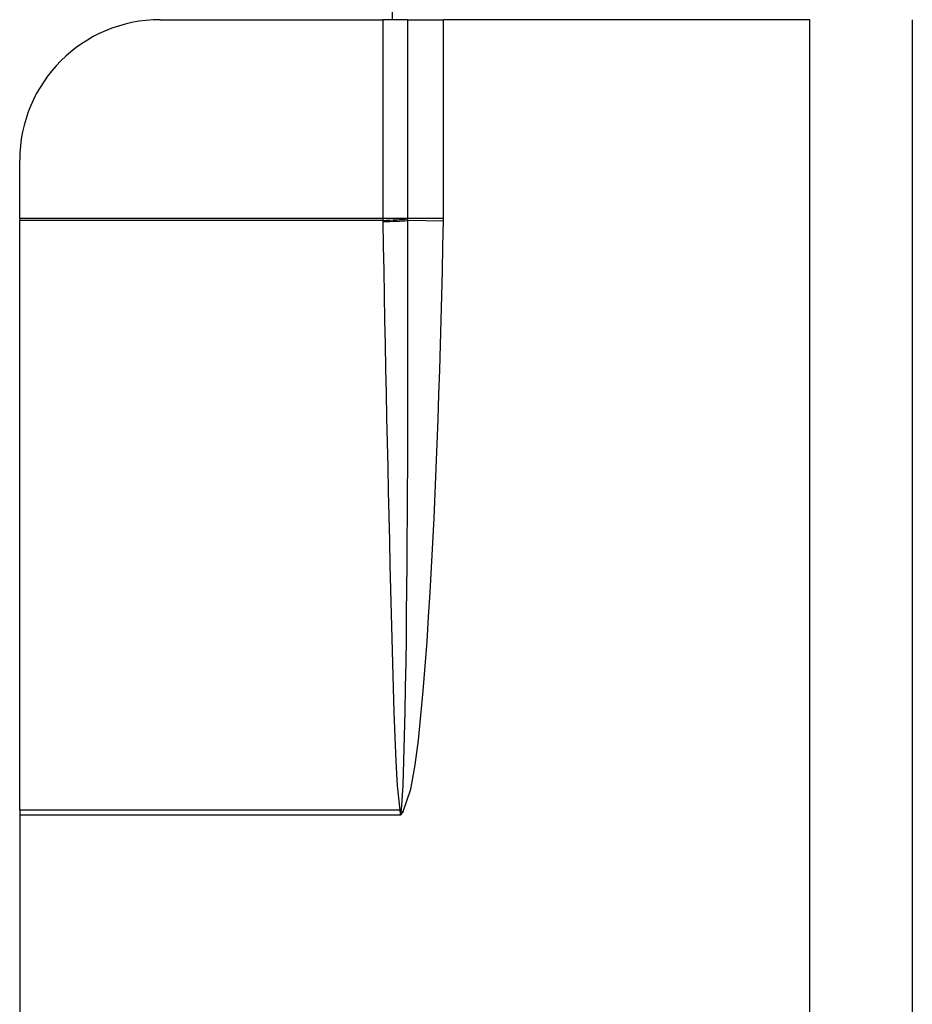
# Model space of a CAD drawing. Header units: inches. Extents: x 6 to 173, y 11 to 93.
# Tile 148 of 214: x 39.488 to 40.238, y 54.339 to 55.166. Entities that reach past the tile are written whole.
import ezdxf

# ---------------------------------------------------------------- set-up
doc = ezdxf.new("R2010")
doc.units = ezdxf.units.IN
doc.header["$MEASUREMENT"] = 0
doc.layers.add('Visible Edges(ANSI)', color=7, linetype='Continuous', lineweight=25)
doc.layers.add('Visible Tangent Edges(ANSI)', color=7, linetype='Continuous', lineweight=25)

msp = doc.modelspace()

# ---------------------------------------------------------------- linework, layer by layer
at = {"layer": 'Visible Edges(ANSI)'}
for p, q in [((39.80145, 60.08793), (39.80145, 55.16613)), ((39.60656, 55.16613), (39.79345, 55.16613)), ((39.81451, 55.16613), (39.79345, 55.16613)), ((39.81451, 55.16613), (39.84459, 55.16613)), ((39.86345, 55.16613), (39.84459, 55.16613)), ((40.23845, 55.16613), (40.23845, 52.33813)), ((39.48845, 54.99902), (39.48845, 55.04802)), ((39.48845, 54.99902), (39.48845, 54.99755)), ((39.48845, 54.50221), (39.48845, 54.99755)), ((39.48845, 54.50221), (39.48845, 54.49811)), ((39.48845, 54.49811), (39.48845, 53.00615))]:
    msp.add_line(p, q, dxfattribs=at)
msp.add_arc((39.60656, 55.04802), 0.11811, 90, 180, dxfattribs=at)
at = {"layer": 'Visible Tangent Edges(ANSI)'}
for p, q in [((39.79345, 55.16613), (39.79345, 54.99902)), ((39.81451, 54.99902), (39.81451, 55.16613)), ((39.84459, 54.99902), (39.84459, 55.16613)), ((40.15245, 55.16613), (39.86345, 55.16613)), ((40.15245, 53.85784), (40.15245, 55.16613)), ((39.79345, 54.99902), (39.48845, 54.99902)), ((39.79345, 54.99755), (39.48845, 54.99755)), ((39.81451, 54.99902), (39.79345, 54.99902)), ((39.84459, 54.99902), (39.81451, 54.99902)), ((39.84457, 54.9968), (39.81452, 54.99742)), ((39.80773, 54.50221), (39.48845, 54.50221)), ((39.80788, 54.50161), (39.80845, 54.49811)), ((39.80845, 54.49811), (39.80895, 54.50175)), ((39.80845, 54.49811), (39.81049, 54.50034)), ((39.81049, 54.50034), (39.80895, 54.50175)), ((39.80845, 54.49811), (39.48845, 54.49811))]:
    msp.add_line(p, q, dxfattribs=at)
at = {"layer": 'Visible Tangent Edges(ANSI)', "flags": 128}
for points in [[(39.79345, 54.99902), (39.79345, 54.99896), (39.79345, 54.9989), (39.79345, 54.99884), (39.79345, 54.99878), (39.79345, 54.99872), (39.79345, 54.99865), (39.79345, 54.99859), (39.79345, 54.99853), (39.79345, 54.99847), (39.79345, 54.99841), (39.79345, 54.99835), (39.79345, 54.99829), (39.79345, 54.99822), (39.79345, 54.99816), (39.79345, 54.9981), (39.79345, 54.99804), (39.79345, 54.99798), (39.79345, 54.99792), (39.79345, 54.99785), (39.79345, 54.99779), (39.79345, 54.99773), (39.79345, 54.99767), (39.79345, 54.99761), (39.79345, 54.99755)], [(39.79345, 54.99755), (39.79345, 54.99751), (39.79345, 54.99746), (39.79346, 54.99742), (39.79346, 54.99738), (39.79346, 54.99734), (39.79346, 54.9973), (39.79346, 54.99725), (39.79346, 54.99721), (39.79346, 54.99717), (39.79347, 54.99713), (39.79347, 54.99709), (39.79347, 54.99705), (39.79347, 54.997), (39.79347, 54.99696), (39.79347, 54.99692), (39.79347, 54.99688), (39.79347, 54.99684), (39.79347, 54.99679), (39.79348, 54.99675), (39.79348, 54.99671), (39.79348, 54.99667), (39.79348, 54.99663), (39.79348, 54.99659), (39.79348, 54.99654)], [(39.79348, 54.99654), (39.79389, 54.97594), (39.79429, 54.95533), (39.7947, 54.93473), (39.79511, 54.91412), (39.79553, 54.89352), (39.79594, 54.87291), (39.79637, 54.85231), (39.79679, 54.8317), (39.79722, 54.8111), (39.79766, 54.7905), (39.79811, 54.76989), (39.79857, 54.74929), (39.79904, 54.72868), (39.79952, 54.70808), (39.80002, 54.68748), (39.80054, 54.66687), (39.80109, 54.64627), (39.80166, 54.62567), (39.80228, 54.60506), (39.80295, 54.58446), (39.8037, 54.56387), (39.80456, 54.54328), (39.80567, 54.5227), (39.80773, 54.50221)], [(39.80913, 54.50254), (39.81056, 54.52303), (39.81133, 54.54363), (39.81189, 54.56425), (39.81235, 54.58486), (39.81273, 54.60549), (39.81305, 54.62611), (39.81333, 54.64674), (39.81357, 54.66736), (39.81378, 54.68799), (39.81396, 54.70862), (39.81411, 54.72924), (39.81425, 54.74987), (39.81436, 54.7705), (39.81445, 54.79113), (39.81453, 54.81176), (39.81459, 54.83238), (39.81463, 54.85301), (39.81465, 54.87364), (39.81466, 54.89427), (39.81466, 54.9149), (39.81465, 54.93553), (39.81462, 54.95616), (39.81457, 54.97679), (39.81452, 54.99742)], [(39.81049, 54.50034), (39.8172, 54.51987), (39.82074, 54.54036), (39.8234, 54.56095), (39.82558, 54.58161), (39.8275, 54.60232), (39.8292, 54.62305), (39.83071, 54.6438), (39.83207, 54.66456), (39.83334, 54.6853), (39.83451, 54.70605), (39.83559, 54.7268), (39.83659, 54.74756), (39.83753, 54.76832), (39.8384, 54.78908), (39.83921, 54.80984), (39.83997, 54.83061), (39.84069, 54.85138), (39.84136, 54.87215), (39.84199, 54.89293), (39.84258, 54.9137), (39.84313, 54.93447), (39.84364, 54.95525), (39.84412, 54.97603), (39.84457, 54.9968)], [(39.81451, 54.9988), (39.81451, 54.99881), (39.81451, 54.99882), (39.81451, 54.99883), (39.81451, 54.99884), (39.81451, 54.99885), (39.81451, 54.99886), (39.81451, 54.99886), (39.81451, 54.99887), (39.81451, 54.99888), (39.81451, 54.99889), (39.81451, 54.9989), (39.81451, 54.99891), (39.81451, 54.99892), (39.81451, 54.99893), (39.81451, 54.99894), (39.81451, 54.99895), (39.81451, 54.99896), (39.81451, 54.99897), (39.81451, 54.99898), (39.81451, 54.99899), (39.81451, 54.999), (39.81451, 54.99901), (39.81451, 54.99901), (39.81451, 54.99902)], [(39.81452, 54.99742), (39.81452, 54.99748), (39.81452, 54.99754), (39.81452, 54.99759), (39.81452, 54.99765), (39.81452, 54.99771), (39.81452, 54.99777), (39.81452, 54.99782), (39.81452, 54.99788), (39.81452, 54.99794), (39.81451, 54.998), (39.81451, 54.99805), (39.81451, 54.99811), (39.81451, 54.99817), (39.81451, 54.99823), (39.81451, 54.99828), (39.81451, 54.99834), (39.81451, 54.9984), (39.81451, 54.99846), (39.81451, 54.99851), (39.81451, 54.99857), (39.81451, 54.99863), (39.81451, 54.99868), (39.81451, 54.99874), (39.81451, 54.9988)], [(39.84457, 54.9968), (39.84457, 54.99689), (39.84457, 54.99699), (39.84457, 54.99708), (39.84457, 54.99717), (39.84457, 54.99726), (39.84458, 54.99736), (39.84458, 54.99745), (39.84458, 54.99754), (39.84458, 54.99763), (39.84458, 54.99773), (39.84458, 54.99782), (39.84458, 54.99791), (39.84458, 54.99801), (39.84458, 54.9981), (39.84458, 54.99819), (39.84459, 54.99828), (39.84459, 54.99838), (39.84459, 54.99847), (39.84459, 54.99856), (39.84459, 54.99865), (39.84459, 54.99875), (39.84459, 54.99884), (39.84459, 54.99893), (39.84459, 54.99902)], [(39.80773, 54.50221), (39.80773, 54.50218), (39.80774, 54.50216), (39.80775, 54.50213), (39.80776, 54.50211), (39.80776, 54.50209), (39.80777, 54.50206), (39.80778, 54.50204), (39.80779, 54.50201), (39.80779, 54.50199), (39.8078, 54.50196), (39.80781, 54.50194), (39.80781, 54.50191), (39.80782, 54.50189), (39.80782, 54.50186), (39.80783, 54.50184), (39.80784, 54.50181), (39.80784, 54.50179), (39.80785, 54.50176), (39.80785, 54.50174), (39.80786, 54.50171), (39.80786, 54.50169), (39.80787, 54.50166), (39.80787, 54.50164), (39.80788, 54.50161)], [(39.80895, 54.50175), (39.80896, 54.50178), (39.80898, 54.50182), (39.80899, 54.50185), (39.809, 54.50189), (39.80901, 54.50192), (39.80902, 54.50195), (39.80902, 54.50199), (39.80903, 54.50202), (39.80904, 54.50205), (39.80905, 54.50209), (39.80906, 54.50212), (39.80906, 54.50215), (39.80907, 54.50219), (39.80908, 54.50222), (39.80908, 54.50225), (39.80909, 54.50229), (39.80909, 54.50232), (39.8091, 54.50235), (39.80911, 54.50238), (39.80911, 54.50242), (39.80912, 54.50245), (39.80912, 54.50248), (39.80912, 54.50251), (39.80913, 54.50254)]]:
    msp.add_lwpolyline(points, dxfattribs=at)
at = {"layer": 'Visible Tangent Edges(ANSI)'}
for centre, major_axis, ratio, start_param, end_param in [((39.79345, 54.99886), (0.02754, 0.00103), 0.047596, 4.71061, 5.58098), ((39.79348, 54.99786), (-0.02755, -0.00054), 0.04762, 1.569859, 2.438449), ((39.80773, 54.50352), (0.02681, 0.00639), 0.046335, 4.701347, 4.753684), ((39.80788, 54.50273), (-0.02735, -0.00339), 0.040384, 1.565785, 1.605152)]:
    msp.add_ellipse(centre, major_axis=major_axis, ratio=ratio, start_param=start_param, end_param=end_param, dxfattribs=at)

doc.saveas('drawing.dxf')
